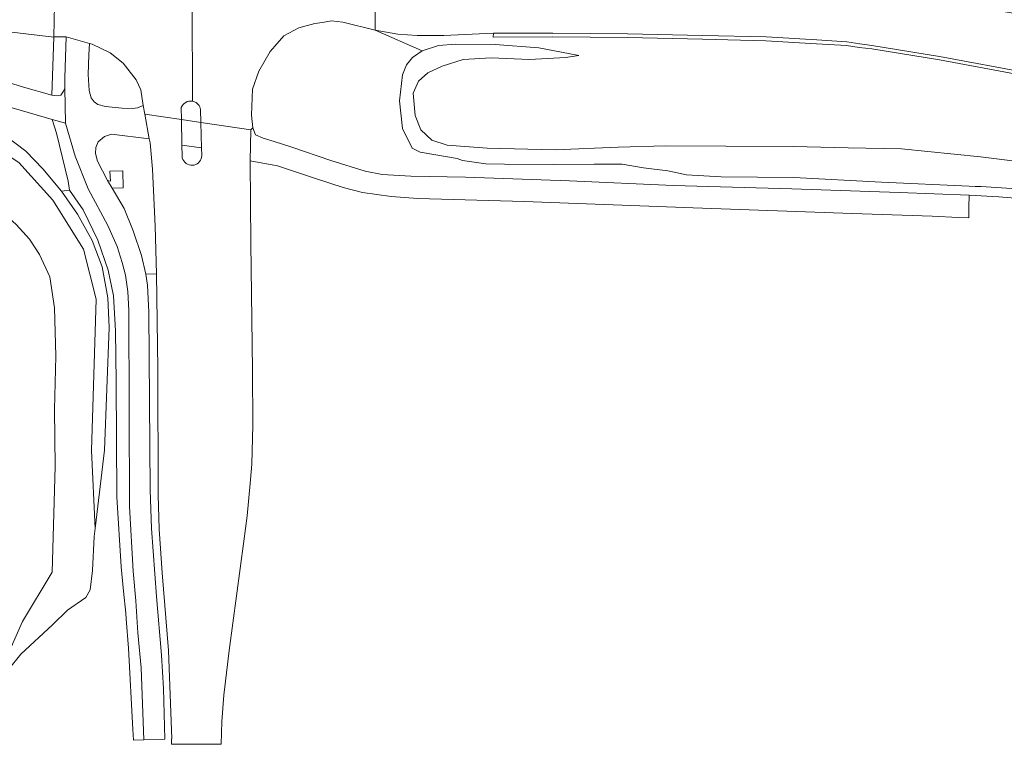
# Model space of a CAD drawing. Header units: metres. Extents: x 92650 to 117222, y 425801 to 461092.
# Tile 25 of 146: x 114826 to 114981, y 426024 to 426138. Entities that reach past the tile are written whole.
import ezdxf

# ---------------------------------------------------------------- set-up
doc = ezdxf.new("R2010")
doc.units = ezdxf.units.M
for name, color, linetype, lineweight in [('B-WE-GR-GRAS-GV', 253, 'CONTINUOUS', 15), ('B-WE-GR-GROENVOORZIENING-GV', 253, 'CONTINUOUS', 15), ('B-WE-GW-TALUD_KRUIN-G', 253, 'CONTINUOUS', 15), ('B-WE-OG-TERREIN_BEGROEID-GV', 253, 'CONTINUOUS', 15), ('B-WE-OG-WEG-GV', 253, 'CONTINUOUS', 15), ('B-WE-VH-GESLOTENVERHARDING-GV', 253, 'CONTINUOUS', 15), ('B-WE-VH-GESLOTENVERHARDING_ASFALT-GV', 253, 'CONTINUOUS', 15), ('B-WE-VH-OPENVERHARDING_BETONSTRAATSTEEN-GV', 253, 'CONTINUOUS', 15), ('B-WE-VH-OPENVERHARDING_TEGEL-GV', 253, 'CONTINUOUS', 15)]:
    doc.layers.add(name, color=color, linetype=linetype, lineweight=lineweight)

msp = doc.modelspace()

# ---------------------------------------------------------------- linework, layer by layer
at = {"layer": 'B-WE-GR-GRAS-GV', "transparency": 33554687, "flags": 128}
msp.add_lwpolyline([(114988.362, 426114.706), (114977.457, 426116.117), (114965.016, 426117.378), (114956.569, 426117.496), (114947.961, 426117.735), (114937.329, 426117.782), (114927.841, 426117.83), (114920.323, 426117.623), (114910.44, 426117.209), (114899.718, 426117.481), (114893.384, 426117.918), (114890.985, 426118.744), (114889.249, 426120.361), (114888.346, 426122.62), (114888.064, 426126.144), (114888.857, 426128.003), (114890.352, 426129.357), (114892.609, 426130.391), (114895.93, 426131.413), (114900.338, 426131.691), (114906.357, 426131.455), (114912.043, 426131.748), (114914.144, 426132.068), (114911.43, 426132.58), (114907.82, 426133.263), (114900.975, 426133.819), (114894.723, 426133.85), (114892.02, 426133.652), (114889.48, 426132.774), (114887.956, 426131.763), (114887.003, 426130.597), (114886.375, 426129.007), (114885.867, 426124.924), (114886.345, 426120.544), (114887.893, 426117.465), (114889.146, 426116.847), (114894.981, 426115.812), (114895.807, 426115.539), (114899.505, 426114.972), (114902.421, 426114.915), (114910.176, 426114.908), (114916.567, 426114.918), (114920.974, 426114.946), (114924.336, 426114.344), (114928.146, 426113.896), (114931.117, 426113.247), (114936.588, 426112.96), (114948.038, 426112.835), (114961.838, 426112.093), (114975.676, 426111.469), (114976.611, 426111.432), (114977.554, 426111.395), (114987.954, 426110.755)], dxfattribs=at)
at = {"layer": 'B-WE-GR-GROENVOORZIENING-GV', "transparency": 33554687, "flags": 128}
for points in [[(114812.635, 426131.291), (114818.84, 426129.477), (114826.651, 426127.049), (114831.097, 426125.827), (114831.441, 426134.978), (114816.84, 426136.686), (114813.243, 426137.29)], [(114985.07, 426128.765), (114970.971, 426131.381), (114960.32, 426133.123), (114958.307, 426133.33), (114956.317, 426133.613), (114951.612, 426133.925), (114943.629, 426134.377), (114933.642, 426134.621), (114921.818, 426134.886), (114910.056, 426134.997), (114900.627, 426134.968), (114900.697, 426135.567), (114892.848, 426135.194), (114888.658, 426135.193), (114885.609, 426135.435), (114882.072, 426136.06), (114889.48, 426132.774), (114892.02, 426133.652), (114894.723, 426133.85), (114900.975, 426133.819), (114907.82, 426133.263), (114911.43, 426132.58), (114914.144, 426132.068), (114912.043, 426131.748), (114906.357, 426131.455), (114900.338, 426131.691), (114895.93, 426131.413), (114892.609, 426130.391), (114890.352, 426129.357), (114888.857, 426128.003), (114888.064, 426126.144), (114888.346, 426122.62), (114889.249, 426120.361), (114890.985, 426118.744), (114893.384, 426117.918), (114899.718, 426117.481), (114910.44, 426117.209), (114920.323, 426117.623), (114927.841, 426117.83), (114937.329, 426117.782), (114947.961, 426117.735), (114956.569, 426117.496), (114965.016, 426117.378), (114977.457, 426116.117), (114988.362, 426114.706)]]:
    msp.add_lwpolyline(points, dxfattribs=at)
at = {"layer": 'B-WE-GW-TALUD_KRUIN-G', "transparency": 33554687, "flags": 128}
msp.add_lwpolyline([(114914.144, 426132.068), (114911.43, 426132.58), (114907.82, 426133.263), (114900.975, 426133.819), (114894.723, 426133.85), (114892.02, 426133.652), (114889.48, 426132.774), (114887.956, 426131.763), (114887.003, 426130.597), (114886.375, 426129.007), (114885.867, 426124.924), (114886.345, 426120.544), (114887.893, 426117.465), (114889.146, 426116.847), (114894.981, 426115.812), (114895.807, 426115.539), (114899.505, 426114.972), (114902.421, 426114.915), (114910.176, 426114.908), (114916.567, 426114.918), (114920.974, 426114.946), (114924.336, 426114.344), (114928.146, 426113.896), (114931.117, 426113.247), (114936.588, 426112.96), (114948.038, 426112.835), (114961.838, 426112.093), (114975.676, 426111.469), (114976.611, 426111.432), (114977.554, 426111.395), (114987.954, 426110.755)], dxfattribs=at)
at = {"layer": 'B-WE-OG-TERREIN_BEGROEID-GV', "transparency": 33554687, "flags": 128}
for points in [[(114755.488, 426145.721), (114754.368, 426143.864), (114756.434, 426142.664), (114771.132, 426135.742), (114782.323, 426130.982), (114788.383, 426129.152), (114794.964, 426127.409), (114802.796, 426125.439), (114811.447, 426123.638), (114819.021, 426119.696), (114825.9, 426115.213), (114831.233, 426109.261), (114836.102, 426101.532), (114838.072, 426093.688), (114837.373, 426069.84), (114837.93, 426057.529), (114839.393, 426069.851), (114840.13, 426089.208), (114839.939, 426093.878), (114839.04, 426098.784), (114837.462, 426102.927), (114835.155, 426107.063), (114832.648, 426110.679)], [(114818.107, 426111.272), (114819.165, 426110.536), (114821.792, 426108.707), (114825.463, 426105.426), (114827.592, 426103.14), (114829.173, 426100.709), (114830.763, 426097.186), (114831.515, 426092.287), (114831.725, 426084.692), (114831.516, 426076.29), (114831.601, 426067.291), (114831.149, 426050.661), (114826.49, 426042.854), (114823.672, 426036.57), (114824.185, 426035.16), (114824.292, 426035.318), (114826.227, 426037.714), (114831.218, 426042.317), (114833.591, 426044.626), (114836.484, 426046.659), (114837.154, 426047.872), (114837.503, 426050.92), (114837.778, 426056.248), (114837.93, 426057.529)]]:
    msp.add_lwpolyline(points, dxfattribs=at)
for points in [[(114837.475, 426133.863), (114837.062, 426133.974), (114836.909, 426132.174), (114836.832, 426129.079), (114836.977, 426126.571), (114837.286, 426125.411), (114837.789, 426124.742), (114838.356, 426124.316), (114839.58, 426124.036), (114842.18, 426123.767), (114843.871, 426123.735), (114844.62, 426123.821), (114845.508, 426124.18), (114845.111, 426126.636), (114844.411, 426128.21), (114842.33, 426130.836), (114840.272, 426132.462)], [(114831.145, 426121.964), (114816.362, 426126.309), (114815.699, 426123.891), (114823.763, 426119.471), (114826.992, 426116.966), (114829.699, 426114.207), (114832.648, 426110.679), (114833.907, 426110.842), (114833.652, 426112.254), (114831.839, 426119.818)], [(114846.438, 426118.946), (114840.49, 426119.675), (114839.4, 426119.323), (114838.38, 426118.432), (114838.01, 426117.541), (114837.997, 426116.622), (114838.292, 426115.404), (114839.89, 426112.366), (114840.327, 426112.24), (114840.237, 426113.817), (114842.269, 426113.903), (114842.368, 426111.231), (114840.604, 426111.15), (114842.482, 426107.933), (114843.907, 426104.409), (114845.238, 426100.548), (114845.937, 426097.601), (114847.581, 426097.658), (114847.376, 426105.16), (114846.946, 426114.166), (114846.586, 426118.298)]]:
    msp.add_lwpolyline(points, close=True, dxfattribs=at)
at = {"layer": 'B-WE-OG-WEG-GV', "transparency": 33554687, "flags": 128}
msp.add_lwpolyline([(114987.954, 426110.755), (114977.554, 426111.395), (114976.611, 426111.432), (114975.676, 426111.469), (114961.838, 426112.093), (114948.038, 426112.835), (114936.588, 426112.96), (114931.117, 426113.247), (114928.146, 426113.896), (114924.336, 426114.344), (114920.974, 426114.946), (114916.567, 426114.918), (114910.176, 426114.908), (114902.421, 426114.915), (114899.505, 426114.972), (114895.807, 426115.539), (114894.981, 426115.812), (114889.146, 426116.847), (114887.893, 426117.465), (114886.345, 426120.544), (114885.867, 426124.924), (114886.375, 426129.007), (114887.003, 426130.597), (114887.956, 426131.763), (114889.48, 426132.774), (114882.072, 426136.06), (114876.951, 426137.319), (114875.179, 426137.513), (114873.773, 426137.276), (114872.544, 426137.102), (114870.03, 426136.408), (114867.655, 426135.149), (114866.26, 426133.557), (114865.493, 426132.682), (114863.72, 426129.573), (114862.729, 426126.739), (114862.562, 426122.671), (114862.792, 426120.674), (114863.199, 426119.566), (114864.426, 426119.043), (114866.114, 426118.511), (114868.939, 426117.621), (114875.08, 426115.517), (114880.499, 426113.855), (114883.157, 426113.296), (114887.647, 426113.07), (114896.267, 426112.869), (114912.664, 426112.312), (114929.012, 426111.597), (114947.696, 426111.029), (114964.601, 426110.453), (114975.649, 426110.044), (114980.327, 426109.813), (114986.859, 426109.284)], dxfattribs=at)
at = {"layer": 'B-WE-VH-GESLOTENVERHARDING-GV', "transparency": 33554687, "flags": 128}
for points in [[(114853.142, 426156.01), (114853.263, 426124.862), (114853.467, 426124.812), (114853.663, 426124.735), (114853.846, 426124.633), (114854.015, 426124.507), (114854.174, 426124.35), (114854.31, 426124.172), (114854.419, 426123.977), (114854.5, 426123.769), (114854.551, 426123.551), (114854.6, 426121.523)], [(114987.392, 426137.9), (114980.73, 426139.034), (114974.674, 426140.04), (114962.484, 426141.368), (114948.88, 426142.43), (114930.921, 426143.069), (114912.692, 426143.118), (114894.256, 426143.411), (114882.069, 426143.497), (114882.069, 426143.431), (114882.072, 426136.06), (114885.609, 426135.435), (114888.658, 426135.193), (114892.848, 426135.194), (114900.697, 426135.567)], [(114862.437, 426120.327), (114862.792, 426120.674), (114862.562, 426122.671), (114862.729, 426126.739), (114863.72, 426129.573), (114865.493, 426132.682), (114866.26, 426133.557), (114867.655, 426135.149), (114870.03, 426136.408), (114872.544, 426137.102), (114873.773, 426137.276), (114875.179, 426137.513), (114876.951, 426137.319), (114882.072, 426136.06)], [(114985.091, 426129.291), (114970.984, 426131.909), (114960.322, 426133.653), (114958.409, 426133.925), (114956.379, 426134.214), (114951.649, 426134.528), (114943.652, 426134.981), (114933.654, 426135.225), (114921.825, 426135.49), (114910.06, 426135.601), (114900.697, 426135.567), (114900.627, 426134.968), (114910.056, 426134.997), (114921.818, 426134.886), (114933.642, 426134.621), (114943.629, 426134.377), (114951.612, 426133.925), (114956.317, 426133.613), (114958.307, 426133.33), (114960.32, 426133.123), (114970.971, 426131.381), (114985.07, 426128.765)], [(114831.442, 426135.013), (114833.372, 426134.988), (114837.062, 426133.974), (114837.475, 426133.863), (114840.272, 426132.462), (114842.33, 426130.836), (114844.411, 426128.21), (114845.111, 426126.636), (114845.508, 426124.18), (114845.751, 426122.814), (114851.529, 426121.971), (114851.499, 426123.861), (114851.618, 426124.109), (114851.778, 426124.332), (114851.974, 426124.524), (114852.2, 426124.68), (114852.45, 426124.795), (114852.716, 426124.864), (114852.989, 426124.887), (114853.263, 426124.862)], [(114845.751, 426122.814), (114846.438, 426118.946), (114846.586, 426118.298), (114846.946, 426114.166), (114847.376, 426105.16), (114847.581, 426097.658), (114847.825, 426082.676), (114847.856, 426062.838), (114848.015, 426057.426), (114848.494, 426050.543), (114849.494, 426038.278), (114850.011, 426024.369), (114849.959, 426024.367), (114849.969, 426023.512), (114857.778, 426023.539), (114857.897, 426027.096), (114858.187, 426031.236), (114859.029, 426038.287), (114861.378, 426055.543), (114861.875, 426059.52), (114862.334, 426064.591), (114862.517, 426066.461), (114862.632, 426067.638), (114862.789, 426073.787), (114862.736, 426082.529), (114862.472, 426102.459), (114862.343, 426115.466), (114862.437, 426120.327), (114854.6, 426121.523), (114854.699, 426117.497), (114854.729, 426116.289), (114854.703, 426116.033), (114854.635, 426115.784), (114854.528, 426115.55), (114854.383, 426115.337), (114854.205, 426115.151), (114853.998, 426114.997), (114853.77, 426114.879), (114853.524, 426114.8), (114853.27, 426114.763), (114853.012, 426114.768), (114852.759, 426114.816), (114852.72, 426114.828), (114852.473, 426114.927), (114852.246, 426115.066), (114852.047, 426115.242), (114851.88, 426115.449), (114851.751, 426115.681), (114851.663, 426115.933), (114851.62, 426116.195), (114851.593, 426117.923), (114851.529, 426121.971)]]:
    msp.add_lwpolyline(points, dxfattribs=at)
msp.add_lwpolyline([(114831.441, 426134.978), (114831.442, 426135.013), (114831.628, 426145.166), (114831.628, 426145.235), (114826.795, 426144.982), (114824.046, 426145.105), (114814.286, 426146.674), (114814.236, 426146.205), (114814.182, 426145.706), (114813.774, 426141.901), (114813.36, 426138.043), (114813.243, 426137.29), (114816.84, 426136.686)], close=True, dxfattribs=at)
at = {"layer": 'B-WE-VH-GESLOTENVERHARDING_ASFALT-GV', "transparency": 33554687, "flags": 128}
for points in [[(114837.062, 426133.974), (114833.372, 426134.988), (114833.138, 426128.551), (114833.144, 426126.91), (114833.242, 426121.398), (114834.778, 426116.19), (114836.848, 426111.072), (114839.941, 426105.258), (114841.371, 426101.937), (114842.175, 426099.445), (114842.694, 426097.437), (114843.093, 426094.853), (114843.224, 426091.867), (114843.351, 426061.012), (114843.912, 426050.775), (114844.33, 426046.121), (114844.664, 426041.054), (114845.174, 426035.584), (114845.605, 426024.233), (114848.922, 426024.336), (114848.69, 426032.302), (114848.406, 426037.561), (114847.579, 426046.813), (114846.796, 426057.53), (114846.62, 426063.609), (114846.391, 426091.629), (114846.192, 426095.846), (114845.937, 426097.601), (114845.238, 426100.548), (114843.907, 426104.409), (114842.482, 426107.933), (114840.604, 426111.15), (114839.89, 426112.366), (114838.292, 426115.404), (114837.997, 426116.622), (114838.01, 426117.541), (114838.38, 426118.432), (114839.4, 426119.323), (114840.49, 426119.675), (114846.438, 426118.946), (114845.751, 426122.814), (114845.508, 426124.18), (114844.62, 426123.821), (114843.871, 426123.735), (114842.18, 426123.767), (114839.58, 426124.036), (114838.356, 426124.316), (114837.789, 426124.742), (114837.286, 426125.411), (114836.977, 426126.571), (114836.832, 426129.079), (114836.909, 426132.174)], [(114853.263, 426124.862), (114852.989, 426124.887), (114852.716, 426124.864), (114852.45, 426124.795), (114852.2, 426124.68), (114851.974, 426124.524), (114851.778, 426124.332), (114851.618, 426124.109), (114851.499, 426123.861), (114851.529, 426121.971), (114854.6, 426121.523), (114854.551, 426123.551), (114854.5, 426123.769), (114854.419, 426123.977), (114854.31, 426124.172), (114854.174, 426124.35), (114854.015, 426124.507), (114853.846, 426124.633), (114853.663, 426124.735), (114853.467, 426124.812)], [(114932.158, 426108.052), (114957.223, 426107.164), (114969.813, 426106.756), (114973.971, 426106.552), (114975.579, 426106.473), (114975.61, 426108.085), (114975.611, 426108.13), (114975.649, 426110.044), (114964.601, 426110.453), (114947.696, 426111.029), (114929.012, 426111.597), (114912.664, 426112.312), (114896.267, 426112.869), (114887.647, 426113.07), (114883.157, 426113.296), (114880.499, 426113.855), (114875.08, 426115.517), (114868.939, 426117.621), (114866.114, 426118.511), (114864.426, 426119.043), (114863.199, 426119.566), (114862.792, 426120.674), (114862.437, 426120.327), (114862.343, 426115.466), (114866.078, 426114.803), (114866.483, 426114.731), (114872.625, 426112.694), (114877.02, 426111.279), (114880.056, 426110.477), (114884.572, 426109.865), (114888.758, 426109.553), (114905.543, 426109.076)]]:
    msp.add_lwpolyline(points, close=True, dxfattribs=at)
for points in [[(114833.144, 426126.91), (114832.954, 426126.431), (114832.531, 426125.83), (114831.941, 426125.691), (114831.097, 426125.827), (114826.651, 426127.049), (114818.84, 426129.477)], [(114816.362, 426126.309), (114831.145, 426121.964), (114833.242, 426121.398)], [(114851.529, 426121.971), (114851.593, 426117.923), (114854.699, 426117.497), (114854.6, 426121.523)]]:
    msp.add_lwpolyline(points, dxfattribs=at)
at = {"layer": 'B-WE-VH-OPENVERHARDING_BETONSTRAATSTEEN-GV', "transparency": 33554687, "flags": 128}
msp.add_lwpolyline([(114854.699, 426117.497), (114851.593, 426117.923), (114851.62, 426116.195), (114851.663, 426115.933), (114851.751, 426115.681), (114851.88, 426115.449), (114852.047, 426115.242), (114852.246, 426115.066), (114852.473, 426114.927), (114852.72, 426114.828), (114852.759, 426114.816), (114853.012, 426114.768), (114853.27, 426114.763), (114853.524, 426114.8), (114853.77, 426114.879), (114853.998, 426114.997), (114854.205, 426115.151), (114854.383, 426115.337), (114854.528, 426115.55), (114854.635, 426115.784), (114854.703, 426116.033), (114854.729, 426116.289)], close=True, dxfattribs=at)
at = {"layer": 'B-WE-VH-OPENVERHARDING_TEGEL-GV', "transparency": 33554687, "flags": 128}
for points in [[(114831.441, 426134.978), (114831.097, 426125.827), (114831.941, 426125.691), (114832.531, 426125.83), (114832.954, 426126.431), (114833.144, 426126.91), (114833.138, 426128.551), (114833.372, 426134.988), (114831.442, 426135.013)], [(114841.26, 426080.654), (114841.362, 426062.533), (114842.017, 426051.495), (114842.41, 426047.657), (114842.768, 426044.154), (114842.834, 426043.29), (114843.19, 426038.657), (114843.89, 426025.823), (114843.954, 426024.182), (114845.605, 426024.233), (114845.174, 426035.584), (114844.664, 426041.054), (114844.33, 426046.121), (114843.912, 426050.775), (114843.351, 426061.012), (114843.224, 426091.867), (114843.093, 426094.853), (114842.694, 426097.437), (114842.175, 426099.445), (114841.371, 426101.937), (114839.941, 426105.258), (114836.848, 426111.072), (114834.778, 426116.19), (114833.242, 426121.398), (114831.145, 426121.964), (114831.839, 426119.818), (114833.652, 426112.254), (114833.907, 426110.842), (114836.02, 426107.736), (114838.373, 426102.96), (114839.984, 426098.239), (114840.815, 426094.177), (114841.143, 426088.67)]]:
    msp.add_lwpolyline(points, close=True, dxfattribs=at)

doc.saveas('drawing.dxf')
